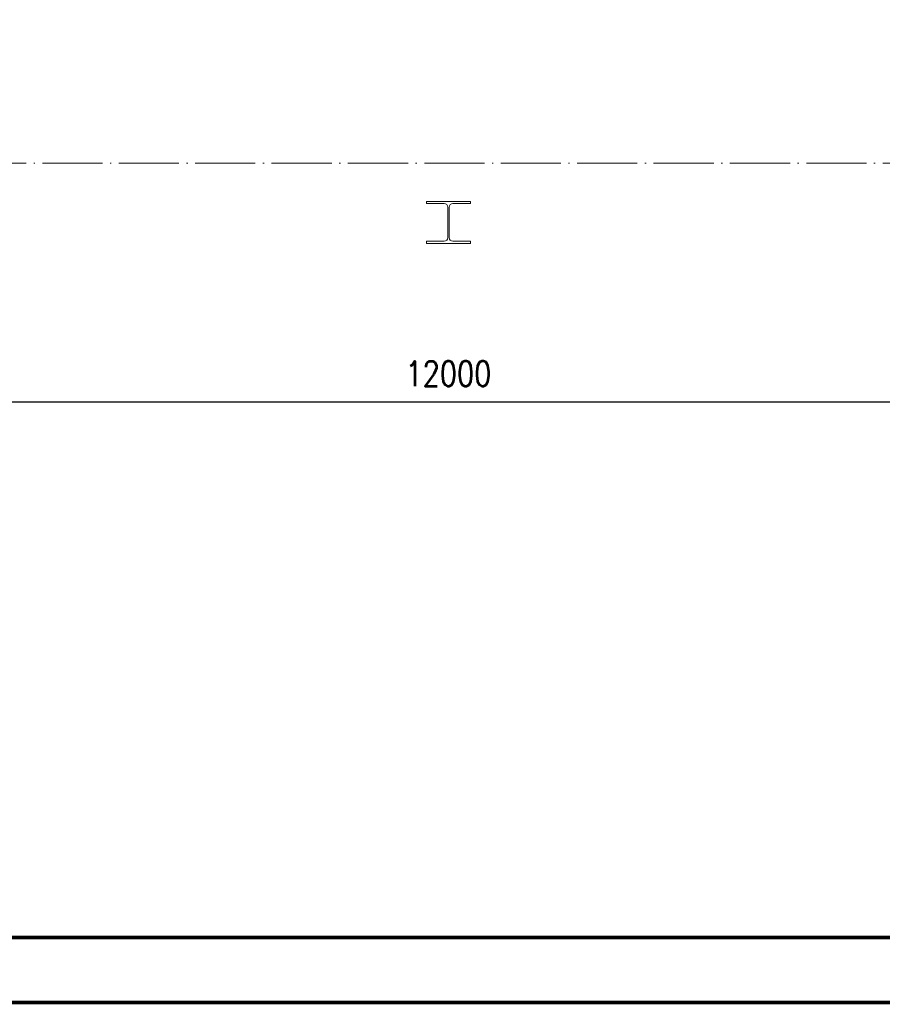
# Paper-space layout 'Layout1' of a CAD drawing. Extents: x -2 to 1033, y -36 to 596.
# Tile 6 of 55: x 170 to 256, y 0 to 98. Entities that reach past the tile are written whole.
import ezdxf
from ezdxf.enums import TextEntityAlignment as Align

# ---------------------------------------------------------------- set-up
doc = ezdxf.new("R2010")
doc.units = 0
doc.linetypes.add('ACAD_ISO04W100', pattern=[30.5, 24, -3, 0.5, -3])
doc.linetypes.add('HP_01_CER_B', pattern=[8, 5, -1, 1, -1])
doc.layers.get('0').update_dxf_attribs({"linetype": 'CONTINUOUS'})
doc.layers.get('DEFPOINTS').update_dxf_attribs({"color": 132, "linetype": 'CONTINUOUS'})
doc.layers.add('RAMECEK_HP', color=251, linetype='CONTINUOUS')
for name, color, linetype, lineweight in [('SS_1.ET-HALA_TaO-RASTR', 7, 'HP_01_CER_B', 13), ('SS_1.ET-HALA_TaO-SLOUP', 9, 'CONTINUOUS', 13), ('SS_KOTY', 3, 'CONTINUOUS', 25)]:
    doc.layers.add(name, color=color, linetype=linetype, lineweight=lineweight)
doc.styles.add('ROMANS', font='romans.shx', dxfattribs={"width": 0.8})
doc.dimstyles.new('A-1_(2.5)_50AS', dxfattribs={"dimtxt": 2.5, "dimasz": 2, "dimexe": 1, "dimexo": 2, "dimgap": 0, "dimtad": 0, "dimdec": 1, "dimlfac": 50, "dimrnd": 1, "dimtxsty": 'ROMANS', "dimblk1": 'OBLIQUE', "dimblk2": 'OBLIQUE', "dimsah": 1, "dimcen": 2, "dimclrd": 256, "dimclre": 256, "dimclrt": 256, "dimadec": 1, "dimazin": 2, "dimtfac": 0.714286, "dimtdec": 1, "dimtmove": 0, "dimatfit": 3, "dimldrblk": 'OPEN', "dimfxl": 1, "dimtvp": 1.142857, "dimtfill": 1, "dimtolj": 1, "dimlwd": -1, "dimlwe": -1, "dimarcsym": 0})

# ---------------------------------------------------------------- blocks, each defined once
blk = doc.blocks.new('*U6')
at = {"layer": 'RAMECEK_HP', "lineweight": 35, "const_width": 0.35}
for points in [[(0, 594), (0, 0), (841, 0), (841, 594)], [(6.5, 587.5), (6.5, 6.5), (834.5, 6.5), (834.5, 587.5)]]:
    blk.add_lwpolyline(points, close=True, dxfattribs=at)
at = {"layer": 'DEFPOINTS', "style": 'ROMANS', "width": 0.8}
blk.add_attdef('TISK', text='', height=10, dxfattribs=at).set_placement((841, -33), align=Align.RIGHT)
blk = doc.blocks.new('_Oblique')
at = {"color": 0, "linetype": 'ByBlock', "lineweight": -2}
blk.add_line((-0.5, -0.5), (0.5, 0.5), dxfattribs=at)
blk = doc.blocks.new('*D14')
at = {"layer": 'DEFPOINTS', "color": 0, "transparency": 16777216}
for p in [(93, 75.769, -10380), (333, 75.769, -10380), (93, 59.918)]:
    blk.add_point(p, dxfattribs=at)
at = {"layer": 'SS_KOTY', "transparency": 16777216}
for p, q in [((93, 73.769), (93, 58.918)), ((333, 73.769), (333, 58.918)), ((333, 59.918), (93, 59.918))]:
    blk.add_line(p, q, dxfattribs=at)
at = {"layer": 'SS_KOTY', "transparency": 16777216, "xscale": 2, "yscale": 2, "zscale": 2, "rotation": 180}
blk.add_blockref('_Oblique', (93, 59.918), dxfattribs=at)
at = {"layer": 'SS_KOTY', "transparency": 16777216, "xscale": 2, "yscale": 2, "zscale": 2}
blk.add_blockref('_Oblique', (333, 59.918), dxfattribs=at)
at = {"layer": 'SS_KOTY', "transparency": 16777216, "insert": (213, 62.775), "char_height": 2.5, "attachment_point": 5, "style": 'ROMANS', "bg_fill": 3, "box_fill_scale": 1.1, "bg_fill_color": 256, "bg_fill_true_color": 13158600, "bg_fill_transparency": 0}
blk.add_mtext('\\A1;12000', dxfattribs=at)
blk = doc.blocks.new('_OPEN')
at = {"color": 0, "linetype": 'ByBlock'}
for p, q in [((-1, 0.167), (0, 0)), ((0, 0), (-1, -0.167)), ((0, 0), (-1, 0))]:
    blk.add_line(p, q, dxfattribs=at)

psp = doc.layouts.get("Layout1")

# ---------------------------------------------------------------- linework, layer by layer
at = {"layer": 'SS_1.ET-HALA_TaO-RASTR', "linetype": 'ACAD_ISO04W100', "ltscale": 0.25}
psp.add_line((65.725, 83.7685), (370.7728, 83.7685), dxfattribs=at)
at = {"layer": 'SS_1.ET-HALA_TaO-SLOUP', "color": 5, "linetype": 'Continuous', "ltscale": 0.25}
for p, q in [((215.2001, 79.9685), (210.8001, 79.9685)), ((210.8001, 79.9685), (210.8001, 79.7485)), ((210.8001, 79.7485), (212.5701, 79.7485)), ((213.4301, 79.7485), (215.2001, 79.7485)), ((215.2001, 79.7485), (215.2001, 79.9685)), ((212.9301, 79.3885), (212.9301, 76.3485)), ((213.0701, 76.3485), (213.0701, 79.3885))]:
    psp.add_line(p, q, dxfattribs=at)
at = {"layer": 'SS_1.ET-HALA_TaO-SLOUP', "color": 5, "linetype": 'Continuous', "ltscale": 0.25, "extrusion": (-8.37167e-14, -2.0211e-13, -1)}
psp.add_arc((-212.5701, 79.3885), 0.36, 90, 180, dxfattribs=at)
at = {"layer": 'SS_1.ET-HALA_TaO-SLOUP', "color": 5, "linetype": 'Continuous', "ltscale": 0.25, "extrusion": (2.0211e-13, -8.37167e-14, -1)}
psp.add_arc((-213.4301, 79.3885), 0.36, 0, 90, dxfattribs=at)

# ---------------------------------------------------------------- block references
at = {"layer": 'RAMECEK_HP'}
psp.add_blockref('*U6', (0, 0), dxfattribs=at)

# ---------------------------------------------------------------- next in the draw order: dimensions: what is measured, and where the dimension line sits
at = {"layer": 'SS_KOTY'}
dim = psp.add_linear_dim(base=(93.0001, 59.9182), p1=(333.0001, 75.7685, -10380), p2=(93.0001, 75.7685, -10380), dimstyle='A-1_(2.5)_50AS', dxfattribs=at)
dim.commit()
dim.dimension.update_dxf_attribs({"geometry": '*D14', "text_midpoint": (213.0001, 62.7753)})

# ---------------------------------------------------------------- next in the draw order: linework, layer by layer
at = {"layer": 'SS_1.ET-HALA_TaO-SLOUP', "color": 5, "linetype": 'Continuous', "ltscale": 0.25}
for p, q in [((212.5701, 75.9885), (210.8001, 75.9885)), ((210.8001, 75.9885), (210.8001, 75.7685)), ((210.8001, 75.7685), (215.2001, 75.7685)), ((215.2001, 75.9885), (213.4301, 75.9885)), ((215.2001, 75.7685), (215.2001, 75.9885))]:
    psp.add_line(p, q, dxfattribs=at)
at = {"layer": 'SS_1.ET-HALA_TaO-SLOUP', "color": 5, "linetype": 'Continuous', "ltscale": 0.25, "extrusion": (1.67433e-13, -4.0422e-13, -1)}
psp.add_arc((-212.5701, 76.3485), 0.36, 180, 270, dxfattribs=at)
at = {"layer": 'SS_1.ET-HALA_TaO-SLOUP', "color": 5, "linetype": 'Continuous', "ltscale": 0.25, "extrusion": (-4.0422e-13, -1.67433e-13, -1)}
psp.add_arc((-213.4301, 76.3485), 0.36, 270, 0, dxfattribs=at)

doc.saveas('drawing.dxf')
